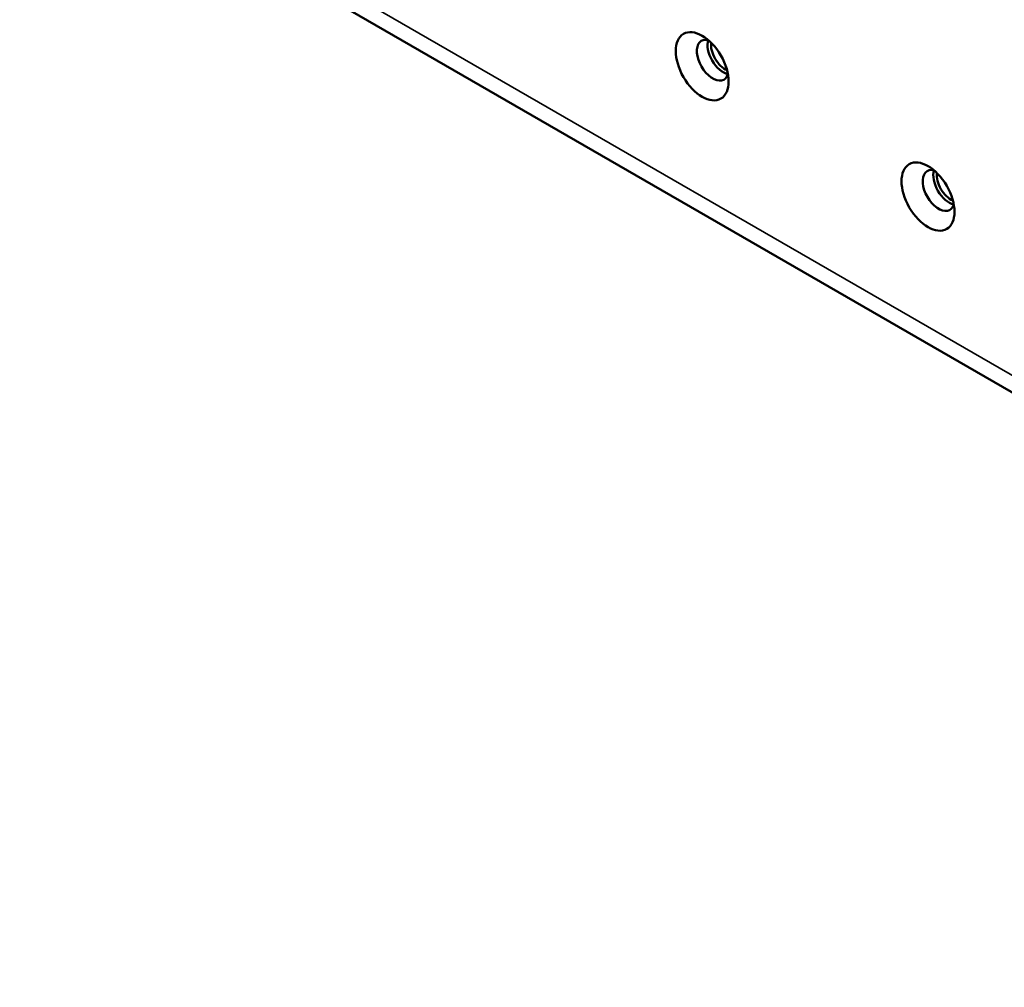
# Paper-space layout 'Sheet_1' of a CAD drawing. Header units: millimetres. Extents: x 1 to 117, y 1 to 117.
# Tile 3 of 73: x 9.59 to 13.48, y 27.03 to 30.85. Entities that reach past the tile are written whole.
import ezdxf

# ---------------------------------------------------------------- set-up
doc = ezdxf.new("R2010")
doc.units = ezdxf.units.MM
doc.layers.add('Visible (ISO)', color=7, linetype='Continuous', lineweight=50)
doc.layers.add('Visible Narrow (ISO)', color=7, linetype='Continuous', lineweight=35)

psp = doc.layouts.new('Sheet_1')

# ---------------------------------------------------------------- linework, layer by layer
at = {"layer": 'Visible (ISO)'}
psp.add_line((4.92816, 34.3305), (32.75587, 18.26416), dxfattribs=at)
for centre in [(12.28695, 30.6628), (13.1778, 30.14847)]:
    psp.add_ellipse(centre, major_axis=(-0.07382, 0.12786), ratio=0.5773503, dxfattribs=at)
for centre, major_axis, start_param, end_param in [((12.32871, 30.68691), (-0.04429, 0.07671), 5.7923026, 9.9156606), ((12.37047, 30.71102), (-0.04429, 0.07671), 0.4908827, 2.65071), ((12.37743, 30.71503), (0.03937, -0.06819), 3.7872463, 5.6375316), ((13.21955, 30.17258), (-0.04429, 0.07671), 5.7923026, 9.9156606), ((13.26131, 30.19669), (-0.04429, 0.07671), 0.4908827, 2.65071), ((13.26827, 30.20071), (0.03937, -0.06819), 3.7872463, 5.6375316)]:
    psp.add_ellipse(centre, major_axis=major_axis, ratio=0.5773503, start_param=start_param, end_param=end_param, dxfattribs=at)
at = {"layer": 'Visible Narrow (ISO)'}
psp.add_line((4.88739, 34.42061), (32.7151, 18.35427), dxfattribs=at)

doc.saveas('drawing.dxf')
